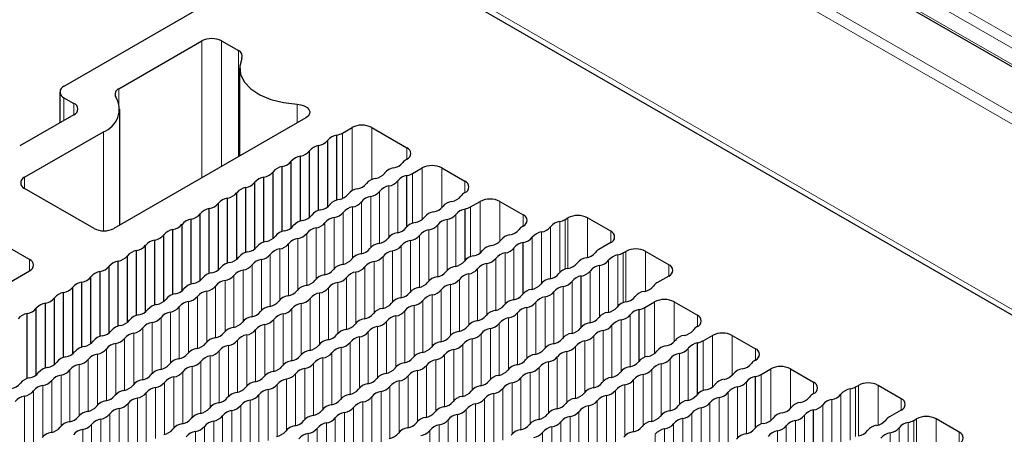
# Paper-space layout 'Blatt2' of a CAD drawing. Header units: millimetres. Extents: x 5 to 418, y 2 to 292.
# Tile 72 of 77: x 252 to 280, y 228 to 240. Entities that reach past the tile are written whole.
import ezdxf

# ---------------------------------------------------------------- set-up
doc = ezdxf.new("R2010")
doc.units = ezdxf.units.MM

psp = doc.layouts.new('Blatt2')

# ---------------------------------------------------------------- linework, layer by layer
at = {"color": 7, "linetype": 'Continuous', "lineweight": 18}
for p, q in [((317.613, 217.469), (262.176, 249.472)), ((262.315, 249.715), (317.752, 217.712)), ((264.506, 247.654), (282.416, 237.314)), ((265.652, 245.597), (282.18, 236.056)), ((281.909, 235.889), (265.513, 245.354)), ((260.904, 242.693), (281.642, 230.721)), ((256.943, 235.328), (256.943, 239.263)), ((257.509, 235.655), (257.509, 239.263)), ((257.992, 235.934), (257.992, 238.984)), ((254.562, 237.453), (254.562, 237.889)), ((252.983, 236.977), (252.983, 237.63)), ((253.266, 237.141), (253.266, 237.467)), ((259.678, 236.907), (259.678, 237.444)), ((261.257, 234.953), (261.257, 236.773)), ((261.822, 235.275), (261.822, 236.773)), ((254.115, 233.799), (254.115, 236.651)), ((260.981, 234.734), (260.981, 236.614)), ((262.833, 235.863), (262.833, 236.19)), ((263.272, 234.127), (263.272, 235.61)), ((263.838, 234.466), (263.838, 235.61)), ((251.852, 235.018), (251.852, 235.345)), ((262.996, 234.021), (262.996, 235.451)), ((262.318, 233.623), (262.318, 235.091)), ((262.573, 233.746), (262.573, 235.238)), ((264.502, 234.9), (264.502, 235.226)), ((261.795, 233.321), (261.795, 234.789)), ((262.05, 233.444), (262.05, 234.936)), ((261.272, 233.019), (261.272, 234.487)), ((261.526, 233.142), (261.526, 234.634)), ((264.665, 233.058), (264.665, 234.487)), ((264.941, 233.163), (264.941, 234.647)), ((265.506, 233.502), (265.506, 234.647)), ((261.003, 232.84), (261.003, 234.332)), ((264.242, 232.783), (264.242, 234.274)), ((266.171, 233.936), (266.171, 234.263)), ((260.48, 232.538), (260.48, 234.03)), ((260.748, 232.717), (260.748, 234.185)), ((263.718, 232.481), (263.718, 233.972)), ((263.987, 232.66), (263.987, 234.127)), ((266.958, 233.916), (266.958, 232.424)), ((267.224, 234.07), (267.224, 232.601)), ((267.38, 234.128), (267.38, 232.698)), ((267.458, 232.721), (267.458, 234.173)), ((268.024, 233.033), (268.024, 234.173)), ((259.957, 232.236), (259.957, 233.728)), ((260.225, 232.415), (260.225, 233.883)), ((263.195, 232.179), (263.195, 233.67)), ((263.464, 232.358), (263.464, 233.825)), ((266.701, 233.768), (266.701, 232.299)), ((268.688, 233.463), (268.688, 233.789)), ((259.433, 231.934), (259.433, 233.425)), ((259.702, 232.113), (259.702, 233.58)), ((262.672, 231.877), (262.672, 233.368)), ((262.94, 232.056), (262.94, 233.523)), ((266.434, 233.614), (266.434, 232.122)), ((258.91, 231.632), (258.91, 233.123)), ((259.179, 231.811), (259.179, 233.278)), ((262.149, 231.575), (262.149, 233.066)), ((262.417, 231.754), (262.417, 233.221)), ((265.656, 231.697), (265.656, 233.164)), ((265.91, 231.82), (265.91, 233.311)), ((268.893, 233.107), (268.893, 231.638)), ((269.049, 233.165), (269.049, 231.735)), ((269.127, 231.757), (269.127, 233.21)), ((269.692, 232.07), (269.692, 233.21)), ((251.994, 232.65), (251.994, 232.977)), ((258.387, 231.33), (258.387, 232.821)), ((258.655, 231.509), (258.655, 232.976)), ((261.894, 231.452), (261.894, 232.919)), ((265.133, 231.395), (265.133, 232.862)), ((265.387, 231.518), (265.387, 233.009)), ((268.369, 232.804), (268.369, 231.336)), ((268.626, 232.953), (268.626, 231.461)), ((270.357, 232.499), (270.357, 232.826)), ((257.864, 231.028), (257.864, 232.519)), ((258.132, 231.207), (258.132, 232.674)), ((261.371, 231.15), (261.371, 232.617)), ((261.625, 231.273), (261.625, 232.764)), ((264.609, 231.093), (264.609, 232.56)), ((264.864, 231.215), (264.864, 232.707)), ((268.103, 232.651), (268.103, 231.158)), ((257.34, 230.726), (257.34, 232.217)), ((257.609, 230.905), (257.609, 232.372)), ((260.847, 230.848), (260.847, 232.315)), ((261.102, 230.971), (261.102, 232.462)), ((264.086, 230.79), (264.086, 232.258)), ((264.341, 230.913), (264.341, 232.405)), ((267.579, 230.856), (267.579, 232.348)), ((257.086, 230.603), (257.086, 232.07)), ((260.324, 230.546), (260.324, 232.013)), ((260.579, 230.668), (260.579, 232.16)), ((263.563, 230.488), (263.563, 231.956)), ((263.817, 230.611), (263.817, 232.103)), ((267.056, 230.554), (267.056, 232.046)), ((267.325, 230.733), (267.325, 232.201)), ((256.562, 230.301), (256.562, 231.768)), ((256.817, 230.424), (256.817, 231.915)), ((259.801, 230.243), (259.801, 231.711)), ((260.056, 230.366), (260.056, 231.858)), ((263.039, 230.186), (263.039, 231.654)), ((263.294, 230.309), (263.294, 231.801)), ((266.533, 230.252), (266.533, 231.744)), ((266.801, 230.431), (266.801, 231.899)), ((269.947, 230.273), (269.947, 231.756)), ((270.513, 230.612), (270.513, 231.756)), ((256.039, 229.999), (256.039, 231.466)), ((256.294, 230.121), (256.294, 231.613)), ((259.278, 229.941), (259.278, 231.409)), ((259.532, 230.064), (259.532, 231.556)), ((262.771, 230.007), (262.771, 231.499)), ((266.009, 229.95), (266.009, 231.442)), ((266.278, 230.129), (266.278, 231.597)), ((269.248, 229.893), (269.248, 231.384)), ((269.671, 230.167), (269.671, 231.597)), ((271.177, 231.046), (271.177, 231.373)), ((255.516, 229.696), (255.516, 231.164)), ((255.771, 229.819), (255.771, 231.311)), ((258.754, 229.639), (258.754, 231.107)), ((259.009, 229.762), (259.009, 231.254)), ((262.248, 229.705), (262.248, 231.197)), ((262.516, 229.884), (262.516, 231.352)), ((265.486, 229.648), (265.486, 231.139)), ((265.755, 229.827), (265.755, 231.295)), ((268.993, 229.77), (268.993, 231.237)), ((254.993, 229.394), (254.993, 230.862)), ((255.247, 229.517), (255.247, 231.009)), ((258.231, 229.337), (258.231, 230.805)), ((258.486, 229.46), (258.486, 230.952)), ((261.724, 229.403), (261.724, 230.895)), ((261.993, 229.582), (261.993, 231.05)), ((264.963, 229.346), (264.963, 230.837)), ((265.232, 229.525), (265.232, 230.992)), ((268.47, 229.468), (268.47, 230.935)), ((268.725, 229.591), (268.725, 231.082)), ((254.469, 229.092), (254.469, 230.56)), ((254.724, 229.215), (254.724, 230.707)), ((257.963, 229.158), (257.963, 230.65)), ((261.201, 229.101), (261.201, 230.592)), ((261.47, 229.28), (261.47, 230.748)), ((264.44, 229.044), (264.44, 230.535)), ((264.708, 229.223), (264.708, 230.69)), ((267.947, 229.166), (267.947, 230.633)), ((268.202, 229.289), (268.202, 230.78)), ((271.34, 229.204), (271.34, 230.634)), ((271.616, 229.31), (271.616, 230.793)), ((272.181, 229.649), (272.181, 230.793)), ((253.946, 228.79), (253.946, 230.258)), ((254.201, 228.913), (254.201, 230.405)), ((257.439, 228.856), (257.439, 230.348)), ((257.708, 229.035), (257.708, 230.503)), ((260.678, 228.799), (260.678, 230.29)), ((260.946, 228.978), (260.946, 230.445)), ((264.185, 228.921), (264.185, 230.388)), ((267.424, 228.864), (267.424, 230.331)), ((267.678, 228.987), (267.678, 230.478)), ((270.662, 228.807), (270.662, 230.274)), ((270.917, 228.93), (270.917, 230.421)), ((272.846, 230.083), (272.846, 230.409)), ((253.423, 228.488), (253.423, 229.956)), ((253.678, 228.611), (253.678, 230.103)), ((256.916, 228.554), (256.916, 230.046)), ((257.185, 228.733), (257.185, 230.201)), ((260.155, 228.497), (260.155, 229.988)), ((260.423, 228.676), (260.423, 230.143)), ((263.662, 228.619), (263.662, 230.086)), ((263.916, 228.742), (263.916, 230.233)), ((266.9, 228.562), (266.9, 230.029)), ((267.155, 228.685), (267.155, 230.176)), ((270.139, 228.504), (270.139, 229.972)), ((270.394, 228.627), (270.394, 230.119)), ((253.154, 228.309), (253.154, 229.801)), ((256.393, 228.252), (256.393, 229.743)), ((256.661, 228.431), (256.661, 229.898)), ((259.631, 228.195), (259.631, 229.686)), ((259.9, 228.374), (259.9, 229.841)), ((263.138, 228.317), (263.138, 229.784)), ((263.393, 228.44), (263.393, 229.931)), ((266.377, 228.26), (266.377, 229.727)), ((266.632, 228.383), (266.632, 229.874)), ((269.616, 228.202), (269.616, 229.67)), ((269.87, 228.325), (269.87, 229.817)), ((273.009, 228.241), (273.009, 229.67)), ((273.285, 228.346), (273.285, 229.83)), ((273.85, 228.685), (273.85, 229.83)), ((252.631, 228.007), (252.631, 229.499)), ((252.9, 228.186), (252.9, 229.654)), ((255.87, 227.95), (255.87, 229.441)), ((256.138, 228.129), (256.138, 229.596)), ((259.377, 228.072), (259.377, 229.539)), ((262.615, 228.015), (262.615, 229.482)), ((262.87, 228.138), (262.87, 229.629)), ((265.854, 227.957), (265.854, 229.425)), ((266.108, 228.08), (266.108, 229.572)), ((269.347, 228.023), (269.347, 229.515)), ((272.586, 227.966), (272.586, 229.458)), ((274.515, 229.119), (274.515, 229.446)), ((252.108, 227.705), (252.108, 229.196)), ((252.376, 227.884), (252.376, 229.351)), ((255.346, 227.648), (255.346, 229.139)), ((255.615, 227.827), (255.615, 229.294)), ((258.853, 227.77), (258.853, 229.237)), ((259.108, 227.893), (259.108, 229.384)), ((262.092, 227.713), (262.092, 229.18)), ((262.347, 227.836), (262.347, 229.327)), ((265.331, 227.655), (265.331, 229.123)), ((265.585, 227.778), (265.585, 229.27)), ((268.824, 227.721), (268.824, 229.213)), ((269.092, 227.9), (269.092, 229.368)), ((272.062, 227.664), (272.062, 229.156)), ((272.331, 227.843), (272.331, 229.311)), ((275.568, 229.253), (275.568, 227.784)), ((275.724, 229.311), (275.724, 227.882)), ((275.802, 227.904), (275.802, 229.356)), ((276.368, 228.216), (276.368, 229.356)), ((251.853, 227.582), (251.853, 229.049)), ((254.823, 227.346), (254.823, 228.837)), ((255.092, 227.525), (255.092, 228.992)), ((258.33, 227.468), (258.33, 228.935)), ((258.585, 227.591), (258.585, 229.082)), ((261.569, 227.411), (261.569, 228.878)), ((261.823, 227.533), (261.823, 229.025)), ((264.807, 227.353), (264.807, 228.821)), ((265.062, 227.476), (265.062, 228.968)), ((268.301, 227.419), (268.301, 228.911)), ((268.569, 227.598), (268.569, 229.066)), ((271.539, 227.362), (271.539, 228.854)), ((271.808, 227.541), (271.808, 229.009)), ((275.044, 228.951), (275.044, 227.482)), ((275.302, 229.099), (275.302, 227.607)), ((277.032, 228.646), (277.032, 228.972)), ((254.568, 227.223), (254.568, 228.69)), ((257.807, 227.166), (257.807, 228.633)), ((258.062, 227.289), (258.062, 228.78)), ((261.045, 227.108), (261.045, 228.576)), ((261.3, 227.231), (261.3, 228.723)), ((264.539, 227.174), (264.539, 228.666)), ((267.777, 227.117), (267.777, 228.609)), ((268.046, 227.296), (268.046, 228.764)), ((271.016, 227.06), (271.016, 228.551)), ((271.284, 227.239), (271.284, 228.707)), ((274.778, 228.797), (274.778, 227.305)), ((254.045, 226.921), (254.045, 228.388)), ((254.3, 227.044), (254.3, 228.535)), ((257.284, 226.864), (257.284, 228.331)), ((257.538, 226.986), (257.538, 228.478)), ((260.522, 226.806), (260.522, 228.274)), ((260.777, 226.929), (260.777, 228.421)), ((264.015, 226.872), (264.015, 228.364)), ((264.284, 227.051), (264.284, 228.519)), ((267.254, 226.815), (267.254, 228.307)), ((267.523, 226.994), (267.523, 228.462)), ((270.761, 226.937), (270.761, 228.404)), ((274, 226.88), (274, 228.347)), ((274.254, 227.003), (274.254, 228.494)), ((277.236, 228.29), (277.236, 226.821)), ((277.393, 228.348), (277.393, 226.918)), ((277.471, 226.94), (277.471, 228.393)), ((278.036, 227.253), (278.036, 228.393)), ((253.522, 226.619), (253.522, 228.086)), ((253.777, 226.742), (253.777, 228.233)), ((256.76, 226.561), (256.76, 228.029)), ((257.015, 226.684), (257.015, 228.176)), ((259.999, 226.504), (259.999, 227.972)), ((260.254, 226.627), (260.254, 228.119)), ((263.492, 226.57), (263.492, 228.062)), ((263.761, 226.749), (263.761, 228.217)), ((266.731, 226.513), (266.731, 228.004)), ((266.999, 226.692), (266.999, 228.16)), ((270.238, 226.635), (270.238, 228.102)), ((270.493, 226.758), (270.493, 228.249)), ((273.476, 226.578), (273.476, 228.045)), ((273.731, 226.701), (273.731, 228.192)), ((276.713, 227.988), (276.713, 226.519)), ((276.97, 228.136), (276.97, 226.644)), ((278.701, 227.683), (278.701, 228.009)), ((269.969, 226.456), (269.969, 227.947))]:
    psp.add_line(p, q, dxfattribs=at)
at = {"color": 7, "linetype": 'Continuous', "lineweight": 25}
for p, q in [((264.548, 247.562), (282.458, 237.223)), ((260.452, 242.789), (312.098, 212.975)), ((257.226, 240.406), (252.983, 237.957)), ((254.562, 237.889), (256.943, 239.263)), ((257.509, 239.263), (257.992, 238.984)), ((258.028, 238.48), (258.028, 235.955)), ((252.866, 237.794), (252.866, 236.91)), ((252.983, 237.63), (253.266, 237.467)), ((253.266, 237.141), (251.711, 236.243)), ((259.927, 237.051), (254.412, 233.867)), ((254.583, 233.966), (254.583, 237.304)), ((260.981, 236.614), (261.257, 236.773)), ((261.822, 236.773), (262.833, 236.19)), ((251.852, 235.345), (254.115, 236.651)), ((260.82, 234.688), (260.82, 236.555)), ((260.297, 234.386), (260.297, 236.253)), ((260.56, 234.488), (260.56, 236.405)), ((259.774, 234.084), (259.774, 235.951)), ((260.037, 234.186), (260.037, 236.103)), ((259.25, 233.782), (259.25, 235.649)), ((259.513, 233.884), (259.513, 235.801)), ((262.833, 235.863), (262.819, 235.855)), ((262.996, 235.451), (263.272, 235.61)), ((263.838, 235.61), (264.502, 235.226)), ((258.727, 233.479), (258.727, 235.347)), ((258.99, 233.582), (258.99, 235.499)), ((262.835, 233.918), (262.835, 235.391)), ((258.204, 233.177), (258.204, 235.045)), ((258.467, 233.28), (258.467, 235.197)), ((253.846, 233.867), (251.852, 235.018)), ((257.944, 232.978), (257.944, 234.894)), ((264.502, 234.9), (264.488, 234.891)), ((257.42, 232.676), (257.42, 234.592)), ((257.681, 232.875), (257.681, 234.743)), ((264.665, 234.487), (264.941, 234.647)), ((265.506, 234.647), (266.171, 234.263)), ((256.897, 232.374), (256.897, 234.29)), ((257.157, 232.573), (257.157, 234.44)), ((264.504, 232.955), (264.504, 234.428)), ((256.374, 232.072), (256.374, 233.988)), ((256.634, 232.271), (256.634, 234.138)), ((266.171, 233.936), (266.157, 233.928)), ((267.38, 234.128), (267.458, 234.173)), ((268.688, 233.789), (268.024, 234.173)), ((255.851, 231.77), (255.851, 233.686)), ((256.111, 231.969), (256.111, 233.836)), ((255.327, 231.468), (255.327, 233.384)), ((255.588, 231.667), (255.588, 233.534)), ((266.172, 231.991), (266.172, 233.465)), ((268.688, 233.463), (268.349, 233.267)), ((251.994, 232.977), (251.428, 233.304)), ((254.804, 231.165), (254.804, 233.082)), ((255.064, 231.365), (255.064, 233.232)), ((269.049, 233.165), (269.127, 233.21)), ((270.357, 232.826), (269.692, 233.21)), ((254.281, 230.863), (254.281, 232.78)), ((254.541, 231.063), (254.541, 232.93)), ((250.296, 231.671), (251.994, 232.65)), ((254.018, 230.761), (254.018, 232.628)), ((267.841, 231.028), (267.841, 232.501)), ((270.357, 232.499), (270.018, 232.303)), ((253.494, 230.459), (253.494, 232.326)), ((253.758, 230.561), (253.758, 232.478)), ((252.971, 230.157), (252.971, 232.024)), ((253.234, 230.259), (253.234, 232.176)), ((252.448, 229.855), (252.448, 231.722)), ((252.711, 229.957), (252.711, 231.874)), ((269.671, 231.597), (269.947, 231.756)), ((270.513, 231.756), (271.177, 231.373)), ((251.925, 229.553), (251.925, 231.42)), ((252.188, 229.655), (252.188, 231.572)), ((269.51, 230.065), (269.51, 231.538)), ((271.177, 231.046), (271.163, 231.038)), ((271.179, 229.101), (271.179, 230.575)), ((271.34, 230.634), (271.616, 230.793)), ((272.181, 230.793), (272.846, 230.409)), ((272.846, 230.083), (272.832, 230.075)), ((273.009, 229.67), (273.285, 229.83)), ((273.85, 229.83), (274.515, 229.446)), ((272.847, 228.138), (272.847, 229.611)), ((274.515, 229.119), (274.501, 229.111)), ((275.724, 229.311), (275.802, 229.356)), ((277.032, 228.972), (276.368, 229.356)), ((274.516, 227.174), (274.516, 228.648)), ((277.032, 228.646), (276.693, 228.45)), ((277.393, 228.348), (277.471, 228.393)), ((278.701, 228.009), (278.036, 228.393))]:
    psp.add_line(p, q, dxfattribs=at)
at = {"color": 7, "linetype": 'Continuous', "lineweight": 25, "flags": 128}
for points in [[(258.095, 238.759), (258.031, 238.534), (258.053, 238.306), (258.162, 238.087), (258.35, 237.887), (258.61, 237.715), (258.928, 237.58), (259.29, 237.488), (259.678, 237.444)], [(259.678, 237.444), (259.788, 237.429), (259.887, 237.398), (259.966, 237.351), (260.02, 237.293), (260.043, 237.229), (260.035, 237.164), (259.995, 237.103), (259.927, 237.051)]]:
    psp.add_lwpolyline(points, dxfattribs=at)
at = {"color": 7, "linetype": 'Continuous', "lineweight": 25}
for centre, radius, start, end in [((257.226, 238.717), 0.615, 62.6097, 117.3903), ((257.93, 238.82), 0.175, 339.4989, 69.38), ((253.045, 237.794), 0.175, 110.7834, 249.2166), ((254.62, 237.728), 0.171, 109.6285, 210.6177), ((253.886, 237.294), 0.683, 289.6285, 30.6177), ((253.204, 237.304), 0.175, 290.7834, 69.2166), ((261.539, 236.227), 0.615, 62.6097, 117.3903), ((260.887, 236.139), 0.421, 99.1138, 140.8808), ((260.713, 237.093), 0.549, 281.207, 299.1659), ((260.364, 235.837), 0.421, 99.1138, 140.8808), ((260.24, 236.654), 0.405, 277.9933, 322.0013), ((262.772, 236.026), 0.175, 290.7834, 69.2166), ((259.84, 235.535), 0.421, 99.1138, 140.8808), ((259.717, 236.352), 0.405, 277.9933, 322.0013), ((259.317, 235.233), 0.421, 99.1138, 140.8808), ((259.194, 236.05), 0.405, 277.9933, 322.0013), ((262.513, 235.21), 0.406, 98.3389, 141.6557), ((262.39, 236.027), 0.421, 278.7581, 321.2365), ((262.959, 235.598), 0.292, 118.479, 145.4838), ((263.555, 235.064), 0.615, 62.6097, 117.3903), ((251.914, 235.181), 0.175, 110.7834, 249.2166), ((258.794, 234.931), 0.421, 99.1138, 140.8808), ((258.671, 235.748), 0.405, 277.9933, 322.0013), ((261.867, 235.725), 0.421, 278.7581, 321.2365), ((262.9, 234.981), 0.416, 98.9751, 141.797), ((262.729, 235.93), 0.549, 281.1689, 299.1628), ((258.271, 234.629), 0.421, 99.1138, 140.8808), ((258.147, 235.446), 0.405, 277.9933, 322.0013), ((261.344, 235.423), 0.421, 278.7581, 321.2365), ((261.99, 234.908), 0.406, 98.3389, 141.6557), ((262.379, 234.675), 0.42, 98.3462, 141.6484), ((262.256, 235.492), 0.406, 278.7655, 321.2291), ((264.44, 235.063), 0.175, 290.7834, 69.2166), ((257.624, 235.144), 0.405, 277.9933, 322.0013), ((260.82, 235.121), 0.421, 278.7581, 321.2365), ((261.466, 234.606), 0.406, 98.3389, 141.6557), ((261.856, 234.373), 0.42, 98.3462, 141.6484), ((261.733, 235.19), 0.406, 278.7655, 321.2291), ((264.059, 235.064), 0.421, 278.7581, 321.2365), ((264.627, 234.635), 0.292, 118.479, 145.4838), ((257.101, 234.842), 0.405, 277.9933, 322.0013), ((257.747, 234.327), 0.421, 99.1138, 140.8808), ((260.297, 234.819), 0.421, 278.7581, 321.2365), ((260.943, 234.304), 0.406, 98.3389, 141.6557), ((261.333, 234.071), 0.42, 98.3462, 141.6484), ((261.21, 234.888), 0.406, 278.7655, 321.2291), ((263.536, 234.761), 0.421, 278.7581, 321.2365), ((264.182, 234.246), 0.406, 98.3389, 141.6557), ((264.397, 234.967), 0.549, 281.1689, 299.1628), ((265.224, 234.101), 0.615, 62.6097, 117.3903), ((256.578, 234.54), 0.405, 277.9933, 322.0013), ((257.224, 234.024), 0.421, 99.1138, 140.8808), ((259.774, 234.517), 0.421, 278.7581, 321.2365), ((260.42, 234.002), 0.406, 98.3389, 141.6557), ((260.687, 234.586), 0.406, 278.7655, 321.2291), ((263.012, 234.459), 0.421, 278.7581, 321.2365), ((263.658, 233.944), 0.406, 98.3389, 141.6557), ((263.925, 234.529), 0.406, 278.7655, 321.2291), ((264.568, 234.017), 0.416, 98.9751, 141.797), ((266.109, 234.1), 0.175, 290.7834, 69.2166), ((267.741, 233.627), 0.615, 62.6097, 117.3903), ((256.054, 234.238), 0.405, 277.9933, 322.0013), ((256.701, 233.722), 0.421, 99.1138, 140.8808), ((259.25, 234.214), 0.421, 278.7581, 321.2365), ((259.897, 233.699), 0.406, 98.3389, 141.6557), ((260.163, 234.284), 0.406, 278.7655, 321.2291), ((260.809, 233.769), 0.42, 98.3462, 141.6484), ((263.135, 233.642), 0.406, 98.3389, 141.6557), ((263.402, 234.227), 0.406, 278.7655, 321.2291), ((264.048, 233.712), 0.42, 98.3462, 141.6484), ((266.296, 233.671), 0.292, 118.479, 145.4838), ((266.64, 234.169), 0.406, 278.5483, 321.4463), ((267.286, 233.654), 0.42, 98.5543, 141.4404), ((267.114, 234.604), 0.546, 281.613, 299.1988), ((254.129, 234.413), 0.615, 242.6097, 297.3903), ((255.531, 233.936), 0.405, 277.9933, 322.0013), ((256.178, 233.42), 0.421, 99.1138, 140.8808), ((258.727, 233.912), 0.421, 278.7581, 321.2365), ((259.373, 233.397), 0.406, 98.3389, 141.6557), ((259.64, 233.982), 0.406, 278.7655, 321.2291), ((260.286, 233.467), 0.42, 98.3462, 141.6484), ((262.612, 233.34), 0.406, 98.3389, 141.6557), ((262.489, 234.157), 0.421, 278.7581, 321.2365), ((262.879, 233.925), 0.406, 278.7655, 321.2291), ((263.525, 233.41), 0.42, 98.3462, 141.6484), ((265.85, 233.283), 0.406, 98.3389, 141.6557), ((265.728, 234.1), 0.421, 278.7581, 321.2365), ((266.763, 233.352), 0.42, 98.5483, 141.4463), ((268.626, 233.626), 0.175, 290.7834, 69.2166), ((255.008, 233.634), 0.405, 277.9933, 322.0013), ((255.654, 233.118), 0.421, 99.1138, 140.8808), ((258.204, 233.61), 0.421, 278.7581, 321.2365), ((258.85, 233.095), 0.406, 98.3389, 141.6557), ((259.117, 233.68), 0.406, 278.7655, 321.2291), ((259.763, 233.165), 0.42, 98.3462, 141.6484), ((262.089, 233.038), 0.406, 98.3389, 141.6557), ((261.966, 233.855), 0.421, 278.7581, 321.2365), ((262.355, 233.623), 0.406, 278.7655, 321.2291), ((263.001, 233.108), 0.42, 98.3462, 141.6484), ((265.327, 232.981), 0.406, 98.3389, 141.6557), ((265.204, 233.798), 0.421, 278.7581, 321.2365), ((266.237, 233.054), 0.416, 98.9751, 141.797), ((266.115, 233.87), 0.409, 278.0798, 321.3359), ((254.485, 233.332), 0.405, 277.9933, 322.0013), ((255.131, 232.816), 0.421, 99.1138, 140.8808), ((258.327, 232.793), 0.406, 98.3389, 141.6557), ((258.594, 233.378), 0.406, 278.7655, 321.2291), ((259.24, 232.863), 0.42, 98.3462, 141.6484), ((261.565, 232.736), 0.406, 98.3389, 141.6557), ((261.443, 233.553), 0.421, 278.7581, 321.2365), ((261.832, 233.32), 0.406, 278.7655, 321.2291), ((262.478, 232.805), 0.42, 98.3462, 141.6484), ((264.804, 232.679), 0.406, 98.3389, 141.6557), ((264.681, 233.496), 0.421, 278.7581, 321.2365), ((265.717, 232.748), 0.42, 98.3462, 141.6484), ((265.594, 233.565), 0.406, 278.7655, 321.2291), ((267.92, 233.439), 0.421, 278.7581, 321.2365), ((268.488, 233.01), 0.292, 118.479, 145.4838), ((268.955, 232.691), 0.42, 98.5543, 141.4404), ((268.783, 233.641), 0.546, 281.613, 299.1988), ((269.41, 232.664), 0.615, 62.6097, 117.3903), ((251.932, 232.814), 0.175, 290.7834, 69.2166), ((253.961, 233.03), 0.405, 277.9933, 322.0013), ((254.608, 232.514), 0.421, 99.1138, 140.8808), ((257.804, 232.491), 0.406, 98.3389, 141.6557), ((257.681, 233.308), 0.421, 278.7581, 321.2365), ((258.07, 233.076), 0.406, 278.7655, 321.2291), ((258.716, 232.561), 0.42, 98.3462, 141.6484), ((261.042, 232.434), 0.406, 98.3389, 141.6557), ((260.919, 233.251), 0.421, 278.7581, 321.2365), ((261.955, 232.503), 0.42, 98.3462, 141.6484), ((264.158, 233.194), 0.421, 278.7581, 321.2365), ((265.194, 232.446), 0.42, 98.3462, 141.6484), ((265.071, 233.263), 0.406, 278.7655, 321.2291), ((267.396, 233.137), 0.421, 278.7581, 321.2365), ((268.043, 232.622), 0.406, 98.3389, 141.6557), ((268.432, 232.389), 0.42, 98.5483, 141.4463), ((268.309, 233.206), 0.406, 278.5483, 321.4463), ((270.295, 232.663), 0.175, 290.7834, 69.2166), ((254.084, 232.212), 0.421, 99.1138, 140.8808), ((257.28, 232.189), 0.406, 98.3389, 141.6557), ((257.157, 233.006), 0.421, 278.7581, 321.2365), ((257.547, 232.773), 0.406, 278.7655, 321.2291), ((258.193, 232.258), 0.42, 98.3462, 141.6484), ((260.519, 232.132), 0.406, 98.3389, 141.6557), ((260.396, 232.949), 0.421, 278.7581, 321.2365), ((261.432, 232.201), 0.42, 98.3462, 141.6484), ((261.309, 233.018), 0.406, 278.7655, 321.2291), ((263.635, 232.892), 0.421, 278.7581, 321.2365), ((264.281, 232.377), 0.406, 98.3389, 141.6557), ((264.67, 232.144), 0.42, 98.3462, 141.6484), ((264.547, 232.961), 0.406, 278.7655, 321.2291), ((266.873, 232.835), 0.421, 278.7581, 321.2365), ((267.519, 232.32), 0.406, 98.3389, 141.6557), ((267.906, 232.091), 0.416, 98.9751, 141.797), ((267.784, 232.906), 0.409, 278.0798, 321.3359), ((253.561, 231.91), 0.421, 99.1138, 140.8808), ((253.438, 232.727), 0.405, 277.9933, 322.0013), ((256.757, 231.887), 0.406, 98.3389, 141.6557), ((256.634, 232.704), 0.421, 278.7581, 321.2365), ((257.024, 232.471), 0.406, 278.7655, 321.2291), ((257.67, 231.956), 0.42, 98.3462, 141.6484), ((259.996, 231.83), 0.406, 98.3389, 141.6557), ((259.873, 232.647), 0.421, 278.7581, 321.2365), ((260.908, 231.899), 0.42, 98.3462, 141.6484), ((260.786, 232.716), 0.406, 278.7655, 321.2291), ((263.111, 232.59), 0.421, 278.7581, 321.2365), ((263.757, 232.075), 0.406, 98.3389, 141.6557), ((264.147, 231.842), 0.42, 98.3462, 141.6484), ((264.024, 232.659), 0.406, 278.7655, 321.2291), ((266.35, 232.533), 0.421, 278.7581, 321.2365), ((266.996, 232.018), 0.406, 98.3389, 141.6557), ((267.263, 232.602), 0.406, 278.7655, 321.2291), ((270.157, 232.047), 0.292, 118.479, 145.4838), ((253.038, 231.608), 0.421, 99.1138, 140.8808), ((252.915, 232.425), 0.405, 277.9933, 322.0013), ((256.234, 231.585), 0.406, 98.3389, 141.6557), ((256.111, 232.402), 0.421, 278.7581, 321.2365), ((257.147, 231.654), 0.42, 98.3462, 141.6484), ((259.349, 232.345), 0.421, 278.7581, 321.2365), ((260.385, 231.597), 0.42, 98.3462, 141.6484), ((260.262, 232.414), 0.406, 278.7655, 321.2291), ((262.588, 232.288), 0.421, 278.7581, 321.2365), ((263.234, 231.773), 0.406, 98.3389, 141.6557), ((263.624, 231.54), 0.42, 98.3462, 141.6484), ((263.501, 232.357), 0.406, 278.7655, 321.2291), ((265.827, 232.231), 0.421, 278.7581, 321.2365), ((266.473, 231.716), 0.406, 98.3389, 141.6557), ((266.739, 232.3), 0.406, 278.7655, 321.2291), ((267.386, 231.785), 0.42, 98.3462, 141.6484), ((269.711, 231.658), 0.406, 98.3389, 141.6557), ((269.588, 232.476), 0.421, 278.7581, 321.2365), ((252.515, 231.306), 0.421, 99.1138, 140.8808), ((252.392, 232.123), 0.405, 277.9933, 322.0013), ((255.711, 231.283), 0.406, 98.3389, 141.6557), ((255.588, 232.1), 0.421, 278.7581, 321.2365), ((256.623, 231.352), 0.42, 98.3462, 141.6484), ((256.501, 232.169), 0.406, 278.7655, 321.2291), ((258.826, 232.043), 0.421, 278.7581, 321.2365), ((259.472, 231.528), 0.406, 98.3389, 141.6557), ((259.862, 231.295), 0.42, 98.3462, 141.6484), ((259.739, 232.112), 0.406, 278.7655, 321.2291), ((262.065, 231.986), 0.421, 278.7581, 321.2365), ((262.711, 231.471), 0.406, 98.3389, 141.6557), ((263.1, 231.238), 0.42, 98.3462, 141.6484), ((262.978, 232.055), 0.406, 278.7655, 321.2291), ((265.303, 231.929), 0.421, 278.7581, 321.2365), ((265.949, 231.414), 0.406, 98.3389, 141.6557), ((266.216, 231.998), 0.406, 278.7655, 321.2291), ((266.862, 231.483), 0.42, 98.3462, 141.6484), ((269.188, 231.356), 0.406, 98.3389, 141.6557), ((269.065, 232.173), 0.421, 278.7581, 321.2365), ((270.23, 231.211), 0.615, 62.6097, 117.3903), ((251.991, 231.004), 0.421, 99.1138, 140.8808), ((251.868, 231.821), 0.405, 277.9933, 322.0013), ((255.187, 230.981), 0.406, 98.3389, 141.6557), ((255.064, 231.798), 0.421, 278.7581, 321.2365), ((256.1, 231.05), 0.42, 98.3462, 141.6484), ((255.977, 231.867), 0.406, 278.7655, 321.2291), ((258.303, 231.741), 0.421, 278.7581, 321.2365), ((258.949, 231.226), 0.406, 98.3389, 141.6557), ((259.339, 230.993), 0.42, 98.3462, 141.6484), ((259.216, 231.81), 0.406, 278.7655, 321.2291), ((261.542, 231.684), 0.421, 278.7581, 321.2365), ((262.188, 231.169), 0.406, 98.3389, 141.6557), ((262.454, 231.753), 0.406, 278.7655, 321.2291), ((265.426, 231.111), 0.406, 98.3389, 141.6557), ((265.693, 231.696), 0.406, 278.7655, 321.2291), ((266.339, 231.181), 0.42, 98.3462, 141.6484), ((268.665, 231.054), 0.406, 98.3389, 141.6557), ((268.542, 231.871), 0.421, 278.7581, 321.2365), ((268.931, 231.639), 0.406, 278.7655, 321.2291), ((269.575, 231.127), 0.416, 98.9751, 141.797), ((269.404, 232.077), 0.549, 281.1689, 299.1628), ((271.115, 231.209), 0.175, 290.7834, 69.2166), ((254.541, 231.496), 0.421, 278.7581, 321.2365), ((255.577, 230.748), 0.42, 98.3462, 141.6484), ((255.454, 231.565), 0.406, 278.7655, 321.2291), ((257.78, 231.439), 0.421, 278.7581, 321.2365), ((258.426, 230.924), 0.406, 98.3389, 141.6557), ((258.815, 230.691), 0.42, 98.3462, 141.6484), ((258.693, 231.508), 0.406, 278.7655, 321.2291), ((261.018, 231.382), 0.421, 278.7581, 321.2365), ((261.664, 230.867), 0.406, 98.3389, 141.6557), ((261.931, 231.451), 0.406, 278.7655, 321.2291), ((262.577, 230.936), 0.42, 98.3462, 141.6484), ((264.903, 230.809), 0.406, 98.3389, 141.6557), ((264.78, 231.626), 0.421, 278.7581, 321.2365), ((265.17, 231.394), 0.406, 278.7655, 321.2291), ((265.816, 230.879), 0.42, 98.3462, 141.6484), ((268.141, 230.752), 0.406, 98.3389, 141.6557), ((268.019, 231.569), 0.421, 278.7581, 321.2365), ((269.054, 230.822), 0.42, 98.3462, 141.6484), ((254.018, 231.194), 0.421, 278.7581, 321.2365), ((254.664, 230.679), 0.406, 98.3389, 141.6557), ((255.054, 230.446), 0.42, 98.3462, 141.6484), ((254.931, 231.263), 0.406, 278.7655, 321.2291), ((257.256, 231.137), 0.421, 278.7581, 321.2365), ((257.903, 230.622), 0.406, 98.3389, 141.6557), ((258.292, 230.389), 0.42, 98.3462, 141.6484), ((258.169, 231.206), 0.406, 278.7655, 321.2291), ((260.495, 231.079), 0.421, 278.7581, 321.2365), ((261.141, 230.564), 0.406, 98.3389, 141.6557), ((261.408, 231.149), 0.406, 278.7655, 321.2291), ((262.054, 230.634), 0.42, 98.3462, 141.6484), ((264.38, 230.507), 0.406, 98.3389, 141.6557), ((264.257, 231.324), 0.421, 278.7581, 321.2365), ((264.646, 231.092), 0.406, 278.7655, 321.2291), ((265.293, 230.577), 0.42, 98.3462, 141.6484), ((267.618, 230.45), 0.406, 98.3389, 141.6557), ((267.495, 231.267), 0.421, 278.7581, 321.2365), ((268.531, 230.52), 0.42, 98.3462, 141.6484), ((268.408, 231.337), 0.406, 278.7655, 321.2291), ((270.734, 231.21), 0.421, 278.7581, 321.2365), ((271.302, 230.781), 0.292, 118.479, 145.4838), ((271.899, 230.247), 0.615, 62.6097, 117.3903), ((253.495, 230.892), 0.421, 278.7581, 321.2365), ((254.141, 230.377), 0.406, 98.3389, 141.6557), ((254.53, 230.144), 0.42, 98.3462, 141.6484), ((254.407, 230.961), 0.406, 278.7655, 321.2291), ((256.733, 230.835), 0.421, 278.7581, 321.2365), ((257.379, 230.32), 0.406, 98.3389, 141.6557), ((257.646, 230.904), 0.406, 278.7655, 321.2291), ((260.618, 230.262), 0.406, 98.3389, 141.6557), ((260.885, 230.847), 0.406, 278.7655, 321.2291), ((261.531, 230.332), 0.42, 98.3462, 141.6484), ((263.856, 230.205), 0.406, 98.3389, 141.6557), ((263.734, 231.022), 0.421, 278.7581, 321.2365), ((264.123, 230.79), 0.406, 278.7655, 321.2291), ((264.769, 230.275), 0.42, 98.3462, 141.6484), ((267.095, 230.148), 0.406, 98.3389, 141.6557), ((266.972, 230.965), 0.421, 278.7581, 321.2365), ((268.008, 230.217), 0.42, 98.3462, 141.6484), ((267.885, 231.035), 0.406, 278.7655, 321.2291), ((270.211, 230.908), 0.421, 278.7581, 321.2365), ((270.857, 230.393), 0.406, 98.3389, 141.6557), ((271.244, 230.164), 0.416, 98.9751, 141.797), ((271.072, 231.113), 0.549, 281.1689, 299.1628), ((252.971, 230.59), 0.421, 278.7581, 321.2365), ((253.618, 230.075), 0.406, 98.3389, 141.6557), ((254.007, 229.842), 0.42, 98.3462, 141.6484), ((253.884, 230.659), 0.406, 278.7655, 321.2291), ((256.21, 230.532), 0.421, 278.7581, 321.2365), ((256.856, 230.017), 0.406, 98.3389, 141.6557), ((257.123, 230.602), 0.406, 278.7655, 321.2291), ((257.769, 230.087), 0.42, 98.3462, 141.6484), ((260.095, 229.96), 0.406, 98.3389, 141.6557), ((259.972, 230.777), 0.421, 278.7581, 321.2365), ((260.361, 230.545), 0.406, 278.7655, 321.2291), ((261.007, 230.03), 0.42, 98.3462, 141.6484), ((263.333, 229.903), 0.406, 98.3389, 141.6557), ((263.21, 230.72), 0.421, 278.7581, 321.2365), ((264.246, 229.973), 0.42, 98.3462, 141.6484), ((266.572, 229.846), 0.406, 98.3389, 141.6557), ((266.449, 230.663), 0.421, 278.7581, 321.2365), ((267.485, 229.915), 0.42, 98.3462, 141.6484), ((267.362, 230.732), 0.406, 278.7655, 321.2291), ((269.687, 230.606), 0.421, 278.7581, 321.2365), ((270.334, 230.091), 0.406, 98.3389, 141.6557), ((270.723, 229.858), 0.42, 98.3462, 141.6484), ((270.6, 230.675), 0.406, 278.7655, 321.2291), ((272.784, 230.246), 0.175, 290.7834, 69.2166), ((252.448, 230.288), 0.421, 278.7581, 321.2365), ((253.094, 229.773), 0.406, 98.3389, 141.6557), ((253.484, 229.54), 0.42, 98.3462, 141.6484), ((253.361, 230.357), 0.406, 278.7655, 321.2291), ((255.687, 230.23), 0.421, 278.7581, 321.2365), ((256.333, 229.715), 0.406, 98.3389, 141.6557), ((256.6, 230.3), 0.406, 278.7655, 321.2291), ((257.246, 229.785), 0.42, 98.3462, 141.6484), ((259.571, 229.658), 0.406, 98.3389, 141.6557), ((259.448, 230.475), 0.421, 278.7581, 321.2365), ((259.838, 230.243), 0.406, 278.7655, 321.2291), ((260.484, 229.728), 0.42, 98.3462, 141.6484), ((262.81, 229.601), 0.406, 98.3389, 141.6557), ((262.687, 230.418), 0.421, 278.7581, 321.2365), ((263.723, 229.67), 0.42, 98.3462, 141.6484), ((263.6, 230.488), 0.406, 278.7655, 321.2291), ((265.926, 230.361), 0.421, 278.7581, 321.2365), ((266.961, 229.613), 0.42, 98.3462, 141.6484), ((266.838, 230.43), 0.406, 278.7655, 321.2291), ((269.164, 230.304), 0.421, 278.7581, 321.2365), ((269.81, 229.789), 0.406, 98.3389, 141.6557), ((270.2, 229.556), 0.42, 98.3462, 141.6484), ((270.077, 230.373), 0.406, 278.7655, 321.2291), ((272.403, 230.247), 0.421, 278.7581, 321.2365), ((272.971, 229.818), 0.292, 118.479, 145.4838), ((251.925, 229.985), 0.421, 278.7581, 321.2365), ((252.571, 229.47), 0.406, 98.3389, 141.6557), ((252.838, 230.055), 0.406, 278.7655, 321.2291), ((255.81, 229.413), 0.406, 98.3389, 141.6557), ((256.076, 229.998), 0.406, 278.7655, 321.2291), ((256.722, 229.483), 0.42, 98.3462, 141.6484), ((259.048, 229.356), 0.406, 98.3389, 141.6557), ((258.925, 230.173), 0.421, 278.7581, 321.2365), ((259.315, 229.941), 0.406, 278.7655, 321.2291), ((259.961, 229.426), 0.42, 98.3462, 141.6484), ((262.287, 229.299), 0.406, 98.3389, 141.6557), ((262.164, 230.116), 0.421, 278.7581, 321.2365), ((263.199, 229.368), 0.42, 98.3462, 141.6484), ((263.077, 230.185), 0.406, 278.7655, 321.2291), ((265.402, 230.059), 0.421, 278.7581, 321.2365), ((266.048, 229.544), 0.406, 98.3389, 141.6557), ((266.438, 229.311), 0.42, 98.3462, 141.6484), ((266.315, 230.128), 0.406, 278.7655, 321.2291), ((268.641, 230.002), 0.421, 278.7581, 321.2365), ((269.287, 229.487), 0.406, 98.3389, 141.6557), ((269.677, 229.254), 0.42, 98.3462, 141.6484), ((269.554, 230.071), 0.406, 278.7655, 321.2291), ((271.879, 229.945), 0.421, 278.7581, 321.2365), ((272.526, 229.43), 0.406, 98.3389, 141.6557), ((272.741, 230.15), 0.549, 281.1689, 299.1628), ((273.567, 229.284), 0.615, 62.6097, 117.3903), ((251.402, 229.683), 0.421, 278.7581, 321.2365), ((252.048, 229.168), 0.406, 98.3389, 141.6557), ((252.314, 229.753), 0.406, 278.7655, 321.2291), ((252.961, 229.238), 0.42, 98.3462, 141.6484), ((255.286, 229.111), 0.406, 98.3389, 141.6557), ((255.163, 229.928), 0.421, 278.7581, 321.2365), ((255.553, 229.696), 0.406, 278.7655, 321.2291), ((256.199, 229.181), 0.42, 98.3462, 141.6484), ((258.525, 229.054), 0.406, 98.3389, 141.6557), ((258.402, 229.871), 0.421, 278.7581, 321.2365), ((259.438, 229.123), 0.42, 98.3462, 141.6484), ((261.763, 228.997), 0.406, 98.3389, 141.6557), ((261.641, 229.814), 0.421, 278.7581, 321.2365), ((262.676, 229.066), 0.42, 98.3462, 141.6484), ((262.553, 229.883), 0.406, 278.7655, 321.2291), ((264.879, 229.757), 0.421, 278.7581, 321.2365), ((265.525, 229.242), 0.406, 98.3389, 141.6557), ((265.915, 229.009), 0.42, 98.3462, 141.6484), ((265.792, 229.826), 0.406, 278.7655, 321.2291), ((268.118, 229.7), 0.421, 278.7581, 321.2365), ((268.764, 229.185), 0.406, 98.3389, 141.6557), ((269.03, 229.769), 0.406, 278.7655, 321.2291), ((272.002, 229.128), 0.406, 98.3389, 141.6557), ((272.269, 229.712), 0.406, 278.7655, 321.2291), ((272.912, 229.201), 0.416, 98.9751, 141.797), ((274.453, 229.283), 0.175, 290.7834, 69.2166), ((276.085, 228.81), 0.615, 62.6097, 117.3903), ((251.791, 229.451), 0.406, 278.7655, 321.2291), ((252.437, 228.936), 0.42, 98.3462, 141.6484), ((254.763, 228.809), 0.406, 98.3389, 141.6557), ((254.64, 229.626), 0.421, 278.7581, 321.2365), ((255.03, 229.394), 0.406, 278.7655, 321.2291), ((255.676, 228.879), 0.42, 98.3462, 141.6484), ((258.002, 228.752), 0.406, 98.3389, 141.6557), ((257.879, 229.569), 0.421, 278.7581, 321.2365), ((258.914, 228.821), 0.42, 98.3462, 141.6484), ((258.792, 229.638), 0.406, 278.7655, 321.2291), ((261.117, 229.512), 0.421, 278.7581, 321.2365), ((262.153, 228.764), 0.42, 98.3462, 141.6484), ((262.03, 229.581), 0.406, 278.7655, 321.2291), ((264.356, 229.455), 0.421, 278.7581, 321.2365), ((265.002, 228.94), 0.406, 98.3389, 141.6557), ((265.392, 228.707), 0.42, 98.3462, 141.6484), ((265.269, 229.524), 0.406, 278.7655, 321.2291), ((267.594, 229.398), 0.421, 278.7581, 321.2365), ((268.24, 228.883), 0.406, 98.3389, 141.6557), ((268.507, 229.467), 0.406, 278.7655, 321.2291), ((269.153, 228.952), 0.42, 98.3462, 141.6484), ((271.479, 228.825), 0.406, 98.3389, 141.6557), ((271.356, 229.643), 0.421, 278.7581, 321.2365), ((271.746, 229.41), 0.406, 278.7655, 321.2291), ((272.392, 228.895), 0.42, 98.3462, 141.6484), ((274.64, 228.855), 0.292, 118.479, 145.4838), ((275.63, 228.837), 0.42, 98.5543, 141.4404), ((275.458, 229.788), 0.546, 281.613, 299.1988), ((251.914, 228.634), 0.42, 98.3462, 141.6484), ((254.24, 228.507), 0.406, 98.3389, 141.6557), ((254.117, 229.324), 0.421, 278.7581, 321.2365), ((254.506, 229.091), 0.406, 278.7655, 321.2291), ((255.153, 228.576), 0.42, 98.3462, 141.6484), ((257.478, 228.45), 0.406, 98.3389, 141.6557), ((257.355, 229.267), 0.421, 278.7581, 321.2365), ((258.391, 228.519), 0.42, 98.3462, 141.6484), ((258.268, 229.336), 0.406, 278.7655, 321.2291), ((260.594, 229.21), 0.421, 278.7581, 321.2365), ((261.24, 228.695), 0.406, 98.3389, 141.6557), ((261.63, 228.462), 0.42, 98.3462, 141.6484), ((261.507, 229.279), 0.406, 278.7655, 321.2291), ((263.833, 229.153), 0.421, 278.7581, 321.2365), ((264.479, 228.638), 0.406, 98.3389, 141.6557), ((264.868, 228.405), 0.42, 98.3462, 141.6484), ((264.745, 229.222), 0.406, 278.7655, 321.2291), ((267.071, 229.096), 0.421, 278.7581, 321.2365), ((267.717, 228.581), 0.406, 98.3389, 141.6557), ((267.984, 229.165), 0.406, 278.7655, 321.2291), ((268.63, 228.65), 0.42, 98.3462, 141.6484), ((270.956, 228.523), 0.406, 98.3389, 141.6557), ((270.833, 229.341), 0.421, 278.7581, 321.2365), ((271.222, 229.108), 0.406, 278.7655, 321.2291), ((271.869, 228.593), 0.42, 98.3462, 141.6484), ((274.194, 228.466), 0.406, 98.3389, 141.6557), ((274.071, 229.283), 0.421, 278.7581, 321.2365), ((275.107, 228.535), 0.42, 98.5483, 141.4463), ((274.984, 229.352), 0.406, 278.5483, 321.4463), ((276.97, 228.809), 0.175, 290.7834, 69.2166), ((253.717, 228.205), 0.406, 98.3389, 141.6557), ((253.594, 229.022), 0.421, 278.7581, 321.2365), ((254.629, 228.274), 0.42, 98.3462, 141.6484), ((256.955, 228.148), 0.406, 98.3389, 141.6557), ((256.832, 228.965), 0.421, 278.7581, 321.2365), ((257.868, 228.217), 0.42, 98.3462, 141.6484), ((257.745, 229.034), 0.406, 278.7655, 321.2291), ((260.071, 228.908), 0.421, 278.7581, 321.2365), ((260.717, 228.393), 0.406, 98.3389, 141.6557), ((261.106, 228.16), 0.42, 98.3462, 141.6484), ((260.984, 228.977), 0.406, 278.7655, 321.2291), ((263.309, 228.851), 0.421, 278.7581, 321.2365), ((263.955, 228.336), 0.406, 98.3389, 141.6557), ((264.222, 228.92), 0.406, 278.7655, 321.2291), ((267.194, 228.278), 0.406, 98.3389, 141.6557), ((267.461, 228.863), 0.406, 278.7655, 321.2291), ((268.107, 228.348), 0.42, 98.3462, 141.6484), ((270.433, 228.221), 0.406, 98.3389, 141.6557), ((270.31, 229.038), 0.421, 278.7581, 321.2365), ((270.699, 228.806), 0.406, 278.7655, 321.2291), ((271.345, 228.291), 0.42, 98.3462, 141.6484), ((273.671, 228.164), 0.406, 98.3389, 141.6557), ((273.548, 228.981), 0.421, 278.7581, 321.2365), ((274.581, 228.237), 0.416, 98.9751, 141.797), ((274.459, 229.053), 0.409, 278.0798, 321.3359), ((253.193, 227.903), 0.406, 98.3389, 141.6557), ((253.07, 228.72), 0.421, 278.7581, 321.2365), ((254.106, 227.972), 0.42, 98.3462, 141.6484), ((253.983, 228.789), 0.406, 278.7655, 321.2291), ((256.309, 228.663), 0.421, 278.7581, 321.2365), ((257.345, 227.915), 0.42, 98.3462, 141.6484), ((257.222, 228.732), 0.406, 278.7655, 321.2291), ((259.547, 228.606), 0.421, 278.7581, 321.2365), ((260.194, 228.091), 0.406, 98.3389, 141.6557), ((260.583, 227.858), 0.42, 98.3462, 141.6484), ((260.46, 228.675), 0.406, 278.7655, 321.2291), ((262.786, 228.549), 0.421, 278.7581, 321.2365), ((263.432, 228.034), 0.406, 98.3389, 141.6557), ((263.699, 228.618), 0.406, 278.7655, 321.2291), ((264.345, 228.103), 0.42, 98.3462, 141.6484), ((266.671, 227.976), 0.406, 98.3389, 141.6557), ((266.548, 228.794), 0.421, 278.7581, 321.2365), ((266.937, 228.561), 0.406, 278.7655, 321.2291), ((267.584, 228.046), 0.42, 98.3462, 141.6484), ((269.909, 227.919), 0.406, 98.3389, 141.6557), ((269.786, 228.736), 0.421, 278.7581, 321.2365), ((270.822, 227.989), 0.42, 98.3462, 141.6484), ((273.148, 227.862), 0.406, 98.3389, 141.6557), ((273.025, 228.679), 0.421, 278.7581, 321.2365), ((274.061, 227.932), 0.42, 98.3462, 141.6484), ((273.938, 228.749), 0.406, 278.7655, 321.2291), ((276.263, 228.622), 0.421, 278.7581, 321.2365), ((276.832, 228.193), 0.292, 118.479, 145.4838), ((277.299, 227.874), 0.42, 98.5543, 141.4404), ((277.127, 228.824), 0.546, 281.613, 299.1988), ((277.753, 227.847), 0.615, 62.6097, 117.3903), ((252.67, 227.601), 0.406, 98.3389, 141.6557), ((252.547, 228.418), 0.421, 278.7581, 321.2365), ((253.583, 227.67), 0.42, 98.3462, 141.6484), ((253.46, 228.487), 0.406, 278.7655, 321.2291), ((255.786, 228.361), 0.421, 278.7581, 321.2365), ((256.432, 227.846), 0.406, 98.3389, 141.6557), ((256.821, 227.613), 0.42, 98.3462, 141.6484), ((256.699, 228.43), 0.406, 278.7655, 321.2291), ((259.024, 228.304), 0.421, 278.7581, 321.2365), ((259.67, 227.789), 0.406, 98.3389, 141.6557), ((260.06, 227.556), 0.42, 98.3462, 141.6484), ((259.937, 228.373), 0.406, 278.7655, 321.2291), ((262.263, 228.247), 0.421, 278.7581, 321.2365), ((262.909, 227.732), 0.406, 98.3389, 141.6557), ((263.176, 228.316), 0.406, 278.7655, 321.2291), ((263.822, 227.801), 0.42, 98.3462, 141.6484), ((266.147, 227.674), 0.406, 98.3389, 141.6557), ((266.025, 228.491), 0.421, 278.7581, 321.2365), ((266.414, 228.259), 0.406, 278.7655, 321.2291), ((267.06, 227.744), 0.42, 98.3462, 141.6484), ((269.386, 227.617), 0.406, 98.3389, 141.6557), ((269.263, 228.434), 0.421, 278.7581, 321.2365), ((270.299, 227.687), 0.42, 98.3462, 141.6484), ((270.176, 228.504), 0.406, 278.7655, 321.2291), ((272.502, 228.377), 0.421, 278.7581, 321.2365), ((273.537, 227.629), 0.42, 98.3462, 141.6484), ((273.415, 228.447), 0.406, 278.7655, 321.2291), ((275.74, 228.32), 0.421, 278.7581, 321.2365), ((276.386, 227.805), 0.406, 98.3389, 141.6557), ((276.776, 227.572), 0.42, 98.5483, 141.4463), ((276.653, 228.389), 0.406, 278.5483, 321.4463), ((278.639, 227.846), 0.175, 290.7834, 69.2166), ((272.625, 227.56), 0.406, 98.3389, 141.6557)]:
    psp.add_arc(centre, radius, start, end, dxfattribs=at)

doc.saveas('drawing.dxf')
